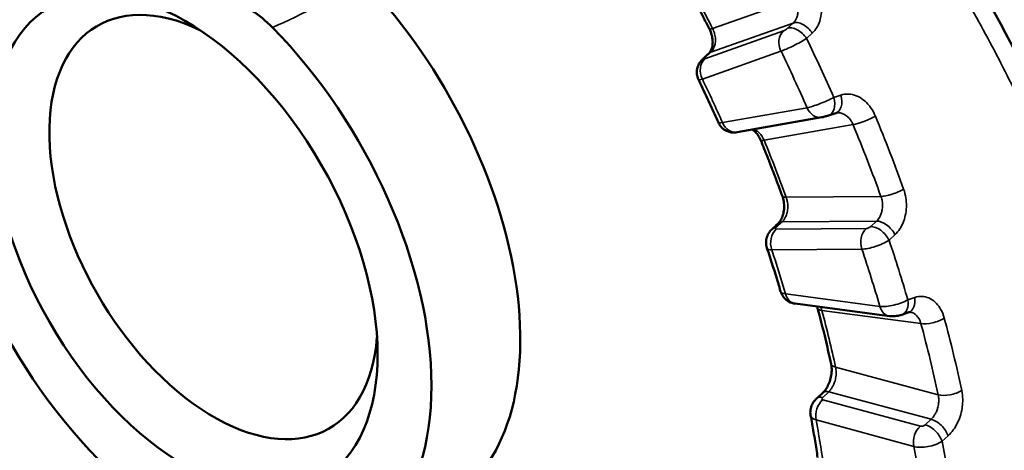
# Model space of a CAD drawing. Header units: millimetres. Extents: x 38 to 2514, y 38 to 1622.
# Tile 91 of 244: x 354.18 to 369.03, y 1282.33 to 1288.82. Entities that reach past the tile are written whole.
import ezdxf

# ---------------------------------------------------------------- set-up
doc = ezdxf.new("R2010")
doc.units = ezdxf.units.MM
doc.header["$LTSCALE"] = 7.692308
doc.layers.add('Visible (ISO)', color=7, linetype='Continuous', lineweight=50)
doc.layers.add('Visible Narrow (ISO)', color=7, linetype='Continuous', lineweight=35)

msp = doc.modelspace()

# ---------------------------------------------------------------- linework, layer by layer
at = {"layer": 'Visible (ISO)'}
for p, q in [((365.002, 1287.126), (366.278, 1287.35)), ((366.489, 1287.411), (366.383, 1287.376)), ((366.5, 1287.414), (366.5, 1287.414)), ((365.879, 1284.543), (367.3, 1284.356)), ((367.591, 1284.413), (367.488, 1284.377)), ((367.612, 1284.416), (367.612, 1284.416))]:
    msp.add_line(p, q, dxfattribs=at)
for centre, major_axis, ratio, start_param, end_param in [((356.681, 1285.452), (-2.625, 4.547), 0.57735, 5.859977, 8.27719), ((357.105, 1285.697), (1.75, -3.031), 0.57735, 2.438608, 6.98617), ((357.954, 1286.186), (2.672, -4.628), 0.57735, 6.246119, 8.2432), ((357.616, 1287.775), (-0.755, 1.298), 0.578516, 5.129758, 5.730164), ((356.681, 1285.452), (2.625, -4.547), 0.57735, 5.859977, 8.27719), ((399.808, 1283.121), (-57.5, 0), 0.57735, 0, 3.141593)]:
    msp.add_ellipse(centre, major_axis=major_axis, ratio=ratio, start_param=start_param, end_param=end_param, dxfattribs=at)
msp.add_ellipse((356.681, 1285.452), major_axis=(-2.05, 3.551), ratio=0.57735, dxfattribs=at)
for points, knots in [([(352.634, 1301.065), (353.517, 1301.201), (354.501, 1301.095), (356.621, 1300.471), (357.794, 1299.928), (360.183, 1298.488), (361.427, 1297.574), (363.796, 1295.512), (364.951, 1294.345), (367.062, 1291.827), (368.037, 1290.44), (369.639, 1287.572), (370.276, 1286.052), (371.055, 1283.085), (371.209, 1281.6), (371.008, 1278.879), (370.664, 1277.605), (369.559, 1275.411), (368.792, 1274.46), (367.7, 1273.587), (367.514, 1273.451), (367.323, 1273.324)], [0, 0, 0, 0, 0.482918, 0.482918, 0.982372, 0.982372, 1.478501, 1.478501, 1.964713, 1.964713, 2.4644, 2.4644, 2.977464, 2.977464, 3.486297, 3.486297, 3.980604, 3.980604, 4.468336, 4.468336, 4.564412, 4.564412, 4.564412, 4.564412]), ([(364.587, 1288.676), (364.559, 1288.731), (364.53, 1288.786), (364.473, 1288.896), (364.444, 1288.951), (364.385, 1289.061), (364.356, 1289.115), (364.297, 1289.224), (364.267, 1289.279), (364.207, 1289.388), (364.176, 1289.442), (364.146, 1289.496)], [5.41035766, 5.41035766, 5.41035766, 5.41035766, 5.4243855, 5.4243855, 5.43841334, 5.43841334, 5.45244119, 5.45244119, 5.46646903, 5.46646903, 5.48049687, 5.48049687, 5.48049687, 5.48049687]), ([(364.575, 1288.31), (364.587, 1288.321), (364.601, 1288.339), (364.621, 1288.387), (364.629, 1288.414), (364.635, 1288.471), (364.635, 1288.499), (364.628, 1288.557), (364.622, 1288.587), (364.605, 1288.636), (364.597, 1288.656), (364.587, 1288.676)], [0, 0, 0, 0, 0.01308596, 0.01308596, 0.02410511, 0.02410511, 0.03332581, 0.03332581, 0.04240023, 0.04240023, 0.04895605, 0.04895605, 0.04895605, 0.04895605]), ([(364.42, 1287.919), (364.408, 1287.944), (364.401, 1287.971), (364.394, 1288.024), (364.395, 1288.051), (364.405, 1288.104), (364.415, 1288.13), (364.44, 1288.176), (364.457, 1288.197), (364.479, 1288.22), (364.483, 1288.224), (364.487, 1288.228)], [0, 0, 0, 0, 0.0081269, 0.0081269, 0.0161611, 0.0161611, 0.02423056, 0.02423056, 0.03227134, 0.03227134, 0.03404175, 0.03404175, 0.03404175, 0.03404175]), ([(364.72, 1287.27), (364.701, 1287.314), (364.681, 1287.357), (364.642, 1287.444), (364.622, 1287.487), (364.583, 1287.574), (364.563, 1287.617), (364.523, 1287.704), (364.502, 1287.747), (364.461, 1287.833), (364.441, 1287.876), (364.42, 1287.919)], [5.31369992, 5.31369992, 5.31369992, 5.31369992, 5.3245027, 5.3245027, 5.33530548, 5.33530548, 5.34610826, 5.34610826, 5.35691104, 5.35691104, 5.36771382, 5.36771382, 5.36771382, 5.36771382]), ([(366.383, 1287.376), (366.375, 1287.374), (366.368, 1287.372), (366.354, 1287.368), (366.348, 1287.366), (366.332, 1287.362), (366.322, 1287.359), (366.304, 1287.355), (366.295, 1287.353), (366.284, 1287.351), (366.281, 1287.35), (366.278, 1287.35)], [0, 0, 0, 0, 0.00255158, 0.00255158, 0.00450516, 0.00450516, 0.00748139, 0.00748139, 0.010407, 0.010407, 0.0113746, 0.0113746, 0.0113746, 0.0113746]), ([(365.002, 1287.126), (364.99, 1287.124), (364.977, 1287.122), (364.948, 1287.12), (364.931, 1287.121), (364.895, 1287.126), (364.875, 1287.131), (364.832, 1287.148), (364.809, 1287.162), (364.768, 1287.196), (364.75, 1287.217), (364.73, 1287.249), (364.725, 1287.259), (364.72, 1287.27)], [0, 0, 0, 0, 0.00413398, 0.00413398, 0.00899509, 0.00899509, 0.0150875, 0.0150875, 0.02297766, 0.02297766, 0.03095696, 0.03095696, 0.03446213, 0.03446213, 0.03446213, 0.03446213]), ([(365.356, 1287.01), (365.344, 1287.037), (365.33, 1287.063), (365.301, 1287.105), (365.284, 1287.123), (365.255, 1287.149), (365.241, 1287.159), (365.228, 1287.165)], [0, 0, 0, 0, 0.0092567, 0.0092567, 0.01827543, 0.01827543, 0.02641816, 0.02641816, 0.02641816, 0.02641816]), ([(365.685, 1286.161), (365.664, 1286.218), (365.643, 1286.275), (365.601, 1286.388), (365.58, 1286.445), (365.536, 1286.558), (365.514, 1286.614), (365.47, 1286.728), (365.447, 1286.784), (365.402, 1286.897), (365.379, 1286.954), (365.356, 1287.01)], [5.20091815, 5.20091815, 5.20091815, 5.20091815, 5.21494599, 5.21494599, 5.22897383, 5.22897383, 5.24300168, 5.24300168, 5.25702952, 5.25702952, 5.27105736, 5.27105736, 5.27105736, 5.27105736]), ([(365.621, 1285.75), (365.632, 1285.76), (365.645, 1285.775), (365.668, 1285.813), (365.68, 1285.836), (365.697, 1285.887), (365.704, 1285.915), (365.712, 1285.973), (365.713, 1286.004), (365.709, 1286.065), (365.704, 1286.096), (365.693, 1286.137), (365.689, 1286.149), (365.685, 1286.161)], [0, 0, 0, 0, 0.00942897, 0.00942897, 0.01872423, 0.01872423, 0.02776195, 0.02776195, 0.03691494, 0.03691494, 0.04611744, 0.04611744, 0.05016672, 0.05016672, 0.05016672, 0.05016672]), ([(365.452, 1285.382), (365.444, 1285.408), (365.439, 1285.436), (365.439, 1285.491), (365.444, 1285.519), (365.461, 1285.571), (365.474, 1285.596), (365.501, 1285.635), (365.515, 1285.651), (365.53, 1285.665)], [0, 0, 0, 0, 0.00830428, 0.00830428, 0.01652608, 0.01652608, 0.0248686, 0.0248686, 0.03111549, 0.03111549, 0.03111549, 0.03111549]), ([(365.659, 1284.725), (365.646, 1284.769), (365.633, 1284.813), (365.607, 1284.9), (365.593, 1284.944), (365.566, 1285.032), (365.552, 1285.075), (365.524, 1285.163), (365.51, 1285.207), (365.481, 1285.295), (365.467, 1285.338), (365.452, 1285.382)], [5.10425089, 5.10425089, 5.10425089, 5.10425089, 5.11505708, 5.11505708, 5.12586327, 5.12586327, 5.13666946, 5.13666946, 5.14747564, 5.14747564, 5.15828183, 5.15828183, 5.15828183, 5.15828183]), ([(365.879, 1284.543), (365.846, 1284.548), (365.813, 1284.558), (365.758, 1284.587), (365.735, 1284.605), (365.697, 1284.646), (365.682, 1284.67), (365.666, 1284.704), (365.663, 1284.715), (365.659, 1284.725)], [0, 0, 0, 0, 0.01017603, 0.01017603, 0.01875897, 0.01875897, 0.0268973, 0.0268973, 0.03021559, 0.03021559, 0.03021559, 0.03021559]), ([(366.419, 1283.637), (366.407, 1283.693), (366.395, 1283.749), (366.37, 1283.86), (366.357, 1283.916), (366.33, 1284.028), (366.317, 1284.084), (366.289, 1284.196), (366.275, 1284.252), (366.246, 1284.364), (366.231, 1284.42), (366.216, 1284.477)], [4.99147864, 4.99147864, 4.99147864, 4.99147864, 5.00550648, 5.00550648, 5.01953432, 5.01953432, 5.03356217, 5.03356217, 5.04759001, 5.04759001, 5.06161785, 5.06161785, 5.06161785, 5.06161785]), ([(367.488, 1284.377), (367.47, 1284.37), (367.45, 1284.365), (367.402, 1284.356), (367.371, 1284.353), (367.328, 1284.353), (367.314, 1284.354), (367.3, 1284.356)], [0, 0, 0, 0, 0.0060511, 0.0060511, 0.01502391, 0.01502391, 0.01929381, 0.01929381, 0.01929381, 0.01929381]), ([(366.293, 1283.199), (366.306, 1283.211), (366.32, 1283.226), (366.347, 1283.264), (366.361, 1283.286), (366.386, 1283.337), (366.397, 1283.365), (366.415, 1283.425), (366.422, 1283.457), (366.429, 1283.52), (366.43, 1283.552), (366.426, 1283.601), (366.423, 1283.62), (366.419, 1283.637)], [0, 0, 0, 0, 0.00852272, 0.00852272, 0.01736749, 0.01736749, 0.02667995, 0.02667995, 0.03626095, 0.03626095, 0.04584642, 0.04584642, 0.05250542, 0.05250542, 0.05250542, 0.05250542]), ([(366.111, 1282.86), (366.106, 1282.888), (366.105, 1282.917), (366.113, 1282.973), (366.122, 1283.001), (366.147, 1283.052), (366.163, 1283.076), (366.188, 1283.102), (366.194, 1283.108), (366.199, 1283.113)], [0, 0, 0, 0, 0.00856928, 0.00856928, 0.01704913, 0.01704913, 0.02576003, 0.02576003, 0.02806008, 0.02806008, 0.02806008, 0.02806008]), ([(366.217, 1282.225), (366.211, 1282.267), (366.204, 1282.309), (366.191, 1282.393), (366.185, 1282.436), (366.171, 1282.52), (366.164, 1282.562), (366.149, 1282.647), (366.142, 1282.69), (366.127, 1282.775), (366.119, 1282.817), (366.111, 1282.86)], [4.89479219, 4.89479219, 4.89479219, 4.89479219, 4.90560547, 4.90560547, 4.91641876, 4.91641876, 4.92723205, 4.92723205, 4.93804533, 4.93804533, 4.94885862, 4.94885862, 4.94885862, 4.94885862])]:
    msp.add_open_spline(points, degree=3, knots=knots, dxfattribs=at)
for points in [[(364.487, 1288.228), (364.516, 1288.255), (364.546, 1288.283), (364.575, 1288.31)], [(366.5, 1287.414), (366.496, 1287.413), (366.493, 1287.412), (366.489, 1287.411)], [(365.53, 1285.665), (365.56, 1285.693), (365.591, 1285.721), (365.621, 1285.75)], [(366.216, 1284.477), (366.214, 1284.485), (366.212, 1284.492), (366.209, 1284.5)], [(367.612, 1284.416), (367.607, 1284.416), (367.601, 1284.416), (367.591, 1284.413)], [(366.199, 1283.113), (366.231, 1283.142), (366.262, 1283.17), (366.293, 1283.199)]]:
    msp.add_open_spline(points, degree=3, dxfattribs=at)
at = {"layer": 'Visible Narrow (ISO)'}
for p, q in [((365.879, 1289.129), (364.633, 1288.688)), ((365.701, 1288.65), (364.515, 1288.23)), ((365.848, 1288.769), (364.606, 1288.329)), ((365.848, 1288.769), (365.762, 1288.69)), ((366.136, 1288.617), (366.051, 1288.538)), ((365.664, 1288.346), (364.479, 1287.926)), ((364.517, 1288.247), (364.606, 1288.329)), ((366.46, 1287.65), (366.567, 1287.684)), ((364.782, 1287.27), (366.058, 1287.494)), ((365.41, 1287.003), (366.752, 1287.239)), ((367.172, 1286.157), (365.743, 1286.145)), ((365.591, 1285.689), (365.682, 1285.774)), ((366.951, 1285.674), (365.592, 1285.663)), ((367.105, 1285.786), (365.682, 1285.774)), ((367.105, 1285.786), (367.017, 1285.705)), ((367.383, 1285.581), (367.295, 1285.5)), ((366.884, 1285.365), (365.525, 1285.354)), ((365.735, 1284.689), (367.156, 1284.502)), ((367.578, 1284.601), (367.681, 1284.636)), ((366.281, 1284.439), (367.775, 1284.242)), ((368.035, 1283.17), (366.487, 1283.588)), ((366.293, 1283.131), (366.387, 1283.217)), ((367.929, 1282.801), (366.387, 1283.217)), ((367.768, 1282.698), (366.295, 1283.096)), ((367.666, 1282.394), (366.194, 1282.791)), ((367.929, 1282.801), (367.838, 1282.718)), ((368.185, 1282.553), (368.094, 1282.471))]:
    msp.add_line(p, q, dxfattribs=at)
for centre, major_axis, ratio, start_param, end_param in [((357.954, 1286.186), (-6.433, 11.142), 0.57735, 6.143649, 8.434114), ((357.756, 1286.073), (6.582, -11.401), 0.57735, 3.127708, 6.29625), ((357.353, 1285.839), (-6.719, 11.637), 0.57735, 4.624959, 4.695099), ((359.492, 1289.517), (-3.585, -1.721), 0.024552, 1.128644, 1.536683), ((365.988, 1288.567), (-0.17, 0.184), 0.592163, 4.452879, 6.050644), ((364.809, 1288.79), (-0.223, -0.114), 0.071295, 6.283172, 6.90047), ((365.841, 1288.448), (-0.084, 0.236), 0.811874, 0.323697, 1.71996), ((365.733, 1288.679), (0.0415, 0.029), 0.18411, 3.73134, 5.353977), ((365.902, 1288.488), (-0.17, 0.184), 0.591948, 4.451359, 6.05069), ((365.873, 1288.477), (0.267, 0.138), 0.117842, 3.75776, 5.380925), ((357.116, 1285.703), (-7.992, 13.842), 0.57735, 4.524466, 4.586152), ((356.893, 1285.574), (-7.842, 13.583), 0.57735, 4.525121, 4.585498), ((364.656, 1288.028), (-0.084, 0.236), 0.811874, 0.323697, 1.71996), ((364.657, 1288.045), (-0.171, 0.183), 0.6049, 6.047812, 6.283187), ((364.547, 1288.258), (0.0416, 0.029), 0.183851, 2.230903, 3.730911), ((364.746, 1288.127), (-0.171, 0.183), 0.605157, 6.047754, 6.283186), ((364.687, 1288.056), (0.267, 0.137), 0.11942, 3.138483, 3.757995), ((356.893, 1285.574), (6.765, -11.717), 0.57735, 1.386781, 1.440652), ((366.274, 1287.608), (0.278, 0.114), 0.137294, 3.769056, 5.392217), ((366.305, 1287.614), (0.077, -0.238), 0.635578, 6.283184, 7.797507), ((366.412, 1287.649), (0.077, -0.238), 0.635789, 0, 1.512736), ((366.235, 1287.596), (0.043, -0.246), 0.798949, 4.996137, 6.283187), ((366.929, 1287.341), (-0.231, -0.096), 0.181357, 0.627454, 2.25061), ((357.539, 1285.947), (7.976, -13.815), 0.57735, 1.271182, 1.346812), ((364.997, 1287.385), (0.277, 0.114), 0.135751, 3.145081, 3.768619), ((364.958, 1287.372), (0.043, -0.246), 0.798949, 4.996137, 6.283185), ((357.353, 1285.839), (7.851, -13.599), 0.57735, 1.271182, 1.346812), ((365.587, 1287.105), (-0.231, -0.095), 0.183542, 0, 0.627753), ((357.353, 1285.839), (-6.719, 11.637), 0.57735, 4.41552, 4.485659), ((367.348, 1286.259), (-0.235, -0.085), 0.240991, 0.63712, 2.260276), ((365.92, 1286.247), (-0.235, -0.085), 0.238848, 0, 0.636717), ((365.702, 1285.456), (-0.002, 0.25), 0.776093, 0.588506, 1.984769), ((365.701, 1285.482), (-0.171, 0.183), 0.573663, 5.841586, 6.283185), ((365.625, 1285.691), (0.0447, 0.0239), 0.34654, 2.225674, 3.725682), ((365.791, 1285.567), (-0.171, 0.183), 0.573909, 5.841487, 6.283186), ((367.061, 1285.467), (-0.002, 0.25), 0.776093, 0.588506, 1.984769), ((366.984, 1285.703), (0.0446, 0.0239), 0.347024, 3.725999, 5.348636), ((367.126, 1285.498), (-0.169, 0.184), 0.561277, 4.247125, 5.846456), ((367.215, 1285.579), (-0.169, 0.184), 0.561483, 4.248613, 5.846377), ((365.735, 1285.484), (0.282, 0.103), 0.285474, 3.134039, 3.777485), ((367.093, 1285.496), (0.282, 0.103), 0.283999, 3.776779, 5.399944), ((356.893, 1285.574), (-7.842, 13.583), 0.57735, 4.315681, 4.376058), ((357.116, 1285.703), (-7.992, 13.842), 0.57735, 4.315027, 4.376713), ((356.893, 1285.574), (6.765, -11.717), 0.57735, 1.177341, 1.231213), ((365.949, 1284.804), (0.29, 0.078), 0.299097, 3.149419, 3.802853), ((365.911, 1284.791), (-0.033, -0.248), 0.746485, 5.232686, 6.283185), ((367.508, 1284.649), (0.083, -0.236), 0.661422, 0, 1.292358), ((366.458, 1284.541), (-0.242, -0.064), 0.344946, 0.000075, 0.662518), ((367.371, 1284.616), (0.29, 0.077), 0.300498, 3.803767, 5.426928), ((367.333, 1284.604), (-0.033, -0.248), 0.746485, 5.232686, 6.283186), ((367.405, 1284.613), (0.083, -0.236), 0.661226, 6.283184, 7.577182), ((357.353, 1285.839), (-6.719, 11.637), 0.57735, 4.20608, 4.27622), ((367.952, 1284.344), (-0.241, -0.065), 0.342912, 0.661899, 2.285055), ((357.539, 1285.947), (7.976, -13.815), 0.57735, 1.061742, 1.137373), ((357.353, 1285.839), (7.851, -13.599), 0.57735, 1.061742, 1.137373), ((366.664, 1283.69), (-0.244, -0.053), 0.395962, 0, 0.679931), ((366.368, 1282.929), (-0.169, 0.184), 0.542151, 5.640654, 6.283185), ((366.462, 1283.015), (-0.169, 0.184), 0.542375, 5.640526, 6.283186), ((368.212, 1283.272), (-0.244, -0.053), 0.397921, 0.680678, 2.303834), ((366.371, 1282.893), (0.065, 0.241), 0.706393, 0.791436, 2.187699), ((366.329, 1283.124), (0.0473, 0.0181), 0.498659, 2.242239, 3.742248), ((366.405, 1282.921), (0.293, 0.063), 0.439791, 3.129495, 3.821603), ((356.893, 1285.574), (6.765, -11.717), 0.57735, 0.967902, 1.021773), ((367.843, 1282.496), (0.065, 0.241), 0.706393, 0.791436, 2.187699), ((367.802, 1282.726), (0.0473, 0.0181), 0.499373, 3.742404, 5.365042), ((367.913, 1282.516), (-0.167, 0.186), 0.530897, 4.047627, 5.646959), ((368.005, 1282.598), (-0.167, 0.186), 0.531084, 4.049092, 5.646857), ((367.877, 1282.524), (0.293, 0.064), 0.438514, 3.820359, 5.443525), ((356.893, 1285.574), (-7.842, 13.583), 0.57735, 4.106242, 4.166619), ((357.116, 1285.703), (-7.992, 13.842), 0.57735, 4.105587, 4.167273)]:
    msp.add_ellipse(centre, major_axis=major_axis, ratio=ratio, start_param=start_param, end_param=end_param, dxfattribs=at)
for points, knots in [([(352.489, 1301.02), (352.629, 1301.042), (352.773, 1301.058), (352.974, 1301.07), (353.027, 1301.072), (353.188, 1301.077), (353.298, 1301.076), (353.509, 1301.069), (353.611, 1301.063), (353.826, 1301.045), (353.939, 1301.032), (354.165, 1301.001), (354.278, 1300.983), (354.535, 1300.935), (354.68, 1300.903), (354.92, 1300.845), (355.013, 1300.821), (355.259, 1300.753), (355.414, 1300.706), (355.662, 1300.624), (355.756, 1300.592), (356.034, 1300.492), (356.221, 1300.419), (356.477, 1300.313), (356.545, 1300.285), (356.778, 1300.184), (356.943, 1300.108), (357.205, 1299.983), (357.3, 1299.937), (357.536, 1299.818), (357.677, 1299.745), (357.944, 1299.602), (358.069, 1299.533), (358.346, 1299.376), (358.498, 1299.287), (358.772, 1299.122), (358.894, 1299.047), (359.204, 1298.852), (359.394, 1298.728), (359.677, 1298.539), (359.768, 1298.476), (360.002, 1298.315), (360.145, 1298.214), (360.432, 1298.007), (360.575, 1297.901), (360.854, 1297.691), (360.989, 1297.587), (361.26, 1297.376), (361.394, 1297.268), (361.544, 1297.147), (361.559, 1297.134), (361.7, 1297.019), (361.825, 1296.915), (362.075, 1296.704), (362.2, 1296.597), (362.354, 1296.463), (362.384, 1296.437), (362.503, 1296.332), (362.592, 1296.252), (362.776, 1296.087), (362.87, 1296.002), (363.053, 1295.832), (363.143, 1295.748), (363.239, 1295.657), (363.245, 1295.652), (363.341, 1295.561), (363.432, 1295.473), (363.616, 1295.295), (363.708, 1295.205), (363.893, 1295.021), (363.986, 1294.927), (364.099, 1294.812), (364.118, 1294.792), (364.249, 1294.658), (364.362, 1294.54), (364.59, 1294.299), (364.704, 1294.177), (364.917, 1293.944), (365.015, 1293.836), (365.243, 1293.579), (365.374, 1293.429), (365.637, 1293.122), (365.768, 1292.965), (365.992, 1292.692), (366.084, 1292.578), (366.31, 1292.295), (366.443, 1292.124), (366.709, 1291.773), (366.843, 1291.594), (367.079, 1291.267), (367.182, 1291.121), (367.396, 1290.815), (367.505, 1290.653), (367.723, 1290.325), (367.831, 1290.158), (368.043, 1289.821), (368.148, 1289.65), (368.29, 1289.412), (368.329, 1289.347), (368.462, 1289.119), (368.556, 1288.955), (368.738, 1288.625), (368.828, 1288.459), (369.002, 1288.125), (369.087, 1287.957), (369.223, 1287.679), (369.276, 1287.568), (369.431, 1287.238), (369.53, 1287.017), (369.718, 1286.577), (369.807, 1286.357), (369.96, 1285.958), (370.026, 1285.779), (370.178, 1285.344), (370.26, 1285.09), (370.412, 1284.58), (370.482, 1284.324), (370.569, 1283.969), (370.593, 1283.869), (370.668, 1283.536), (370.714, 1283.305), (370.795, 1282.845), (370.829, 1282.616), (370.875, 1282.252), (370.89, 1282.117), (370.924, 1281.752), (370.94, 1281.523), (370.955, 1281.132), (370.959, 1280.969), (370.959, 1280.807)], [0, 0, 0, 0, 0.0229932, 0.0229932, 0.03125, 0.03125, 0.0476871, 0.0476871, 0.0625, 0.0625, 0.0783386, 0.0783386, 0.09375, 0.09375, 0.1129177, 0.1129177, 0.125, 0.125, 0.1445828, 0.1445828, 0.15625, 0.15625, 0.1792086, 0.1792086, 0.1875, 0.1875, 0.2074265, 0.2074265, 0.21875, 0.21875, 0.2354163, 0.2354163, 0.25, 0.25, 0.2674542, 0.2674542, 0.28125, 0.28125, 0.3024185, 0.3024185, 0.3125, 0.3125, 0.328125, 0.328125, 0.34375, 0.34375, 0.3584988, 0.3584988, 0.3733081, 0.3733081, 0.375, 0.375, 0.3889129, 0.3889129, 0.4029205, 0.4029205, 0.40625, 0.40625, 0.4163418, 0.4163418, 0.4269209, 0.4269209, 0.4368707, 0.4368707, 0.4375, 0.4375, 0.4474385, 0.4474385, 0.4572379, 0.4572379, 0.466818, 0.466818, 0.46875, 0.46875, 0.4799926, 0.4799926, 0.4908894, 0.4908894, 0.5, 0.5, 0.5118039, 0.5118039, 0.5232957, 0.5232957, 0.53125, 0.53125, 0.5425786, 0.5425786, 0.5537949, 0.5537949, 0.5625, 0.5625, 0.571803, 0.571803, 0.5810682, 0.5810682, 0.5902887, 0.5902887, 0.59375, 0.59375, 0.6023285, 0.6023285, 0.6108868, 0.6108868, 0.6194155, 0.6194155, 0.625, 0.625, 0.6361237, 0.6361237, 0.6471951, 0.6471951, 0.65625, 0.65625, 0.6691994, 0.6691994, 0.6823048, 0.6823048, 0.6875, 0.6875, 0.699528, 0.699528, 0.711564, 0.711564, 0.71875, 0.71875, 0.7310084, 0.7310084, 0.7398479, 0.7398479, 0.7398479, 0.7398479]), ([(366.201, 1289.289), (366.223, 1289.246), (366.239, 1289.203), (366.252, 1289.158), (366.262, 1289.12), (366.269, 1289.082), (366.273, 1289.045), (366.274, 1289.037), (366.275, 1289.03), (366.275, 1289.023), (366.278, 1288.98), (366.277, 1288.939), (366.272, 1288.901), (366.267, 1288.863), (366.259, 1288.829), (366.248, 1288.796), (366.237, 1288.763), (366.223, 1288.733), (366.205, 1288.703), (366.187, 1288.672), (366.164, 1288.643), (366.136, 1288.617)], [0.0000001, 0.0000001, 0.0000001, 0.0000001, 0.1666667, 0.1666667, 0.1666667, 0.3067086, 0.3067086, 0.3067086, 0.3333333, 0.3333333, 0.3333333, 0.5, 0.5, 0.5, 0.6666667, 0.6666667, 0.6666667, 0.8333333, 0.8333333, 0.8333333, 1, 1, 1, 1]), ([(365.879, 1289.129), (365.886, 1289.116), (365.892, 1289.103), (365.901, 1289.079), (365.904, 1289.069), (365.91, 1289.048), (365.913, 1289.037), (365.917, 1289.015), (365.919, 1289.004), (365.92, 1288.991), (365.92, 1288.989), (365.921, 1288.973), (365.921, 1288.959), (365.92, 1288.937), (365.92, 1288.929), (365.918, 1288.912), (365.916, 1288.903), (365.912, 1288.884), (365.91, 1288.876), (365.907, 1288.866), (365.907, 1288.866), (365.904, 1288.857), (365.901, 1288.85), (365.895, 1288.836), (365.892, 1288.829), (365.887, 1288.82), (365.885, 1288.817), (365.879, 1288.806), (365.873, 1288.798), (365.861, 1288.783), (365.855, 1288.776), (365.848, 1288.769)], [0, 0, 0, 0, 0.0959925, 0.0959925, 0.1666667, 0.1666667, 0.2431249, 0.2431249, 0.3197548, 0.3197548, 0.3333333, 0.3333333, 0.436185, 0.436185, 0.5, 0.5, 0.5790739, 0.5790739, 0.6601879, 0.6601879, 0.6666667, 0.6666667, 0.7386156, 0.7386156, 0.8083952, 0.8083952, 0.8333333, 0.8333333, 0.9214603, 0.9214603, 1, 1, 1, 1]), ([(364.606, 1288.329), (364.616, 1288.339), (364.626, 1288.351), (364.638, 1288.369), (364.642, 1288.376), (364.651, 1288.394), (364.656, 1288.406), (364.664, 1288.429), (364.667, 1288.439), (364.672, 1288.462), (364.673, 1288.474), (364.676, 1288.499), (364.676, 1288.512), (364.675, 1288.539), (364.674, 1288.552), (364.67, 1288.58), (364.667, 1288.594), (364.66, 1288.623), (364.654, 1288.639), (364.644, 1288.665), (364.638, 1288.677), (364.633, 1288.688)], [0, 0, 0, 0, 0.132587, 0.132587, 0.2, 0.2, 0.311615, 0.311615, 0.4, 0.4, 0.5, 0.5, 0.6, 0.6, 0.7, 0.7, 0.8, 0.8, 0.913661, 0.913661, 1, 1, 1, 1]), ([(366.567, 1287.684), (366.605, 1287.697), (366.644, 1287.701), (366.722, 1287.698), (366.761, 1287.689), (366.838, 1287.659), (366.875, 1287.637), (366.94, 1287.586), (366.968, 1287.558), (366.999, 1287.52), (367.005, 1287.512), (367.041, 1287.464), (367.066, 1287.419), (367.087, 1287.368)], [0.0000004, 0.0000004, 0.0000004, 0.0000004, 0.2, 0.2, 0.4, 0.4, 0.6, 0.6, 0.7610066, 0.7610066, 0.8, 0.8, 1, 1, 1, 1]), ([(366.5, 1287.414), (366.508, 1287.415), (366.516, 1287.416), (366.528, 1287.416), (366.533, 1287.416), (366.549, 1287.416), (366.561, 1287.414), (366.582, 1287.409), (366.59, 1287.406), (366.609, 1287.399), (366.619, 1287.394), (366.639, 1287.382), (366.649, 1287.375), (366.667, 1287.361), (366.676, 1287.353), (366.693, 1287.335), (366.701, 1287.325), (366.71, 1287.314), (366.711, 1287.313), (366.721, 1287.299), (366.729, 1287.286), (366.742, 1287.261), (366.747, 1287.25), (366.752, 1287.239)], [0.0790688, 0.0790688, 0.0790688, 0.0790688, 0.1566431, 0.1566431, 0.2, 0.2, 0.3152141, 0.3152141, 0.4, 0.4, 0.5, 0.5, 0.6, 0.6, 0.6945974, 0.6945974, 0.7898736, 0.7898736, 0.8, 0.8, 0.9145156, 0.9145156, 1, 1, 1, 1]), ([(365.41, 1287.003), (365.405, 1287.017), (365.399, 1287.029), (365.392, 1287.042), (365.385, 1287.054), (365.378, 1287.066), (365.37, 1287.077), (365.364, 1287.085), (365.357, 1287.093), (365.351, 1287.101), (365.344, 1287.109), (365.337, 1287.116), (365.33, 1287.122), (365.325, 1287.126), (365.321, 1287.13), (365.316, 1287.134), (365.308, 1287.14), (365.3, 1287.146), (365.291, 1287.152), (365.282, 1287.157), (365.273, 1287.162), (365.264, 1287.166), (365.263, 1287.166), (365.261, 1287.167), (365.26, 1287.168), (365.258, 1287.168), (365.256, 1287.169), (365.254, 1287.17)], [0, 0, 0, 0, 0.1, 0.1, 0.1, 0.2, 0.2, 0.2, 0.2760086, 0.2760086, 0.2760086, 0.3524008, 0.3524008, 0.3524008, 0.4, 0.4, 0.4, 0.4893747, 0.4893747, 0.4893747, 0.5837334, 0.5837334, 0.5837334, 0.6, 0.6, 0.6, 0.6214825, 0.6214825, 0.6214825, 0.6214825]), ([(367.514, 1286.269), (367.53, 1286.225), (367.541, 1286.18), (367.548, 1286.135), (367.553, 1286.096), (367.556, 1286.057), (367.556, 1286.018), (367.556, 1286.011), (367.556, 1286.004), (367.555, 1285.997), (367.554, 1285.952), (367.548, 1285.91), (367.539, 1285.872), (367.531, 1285.833), (367.52, 1285.798), (367.506, 1285.764), (367.492, 1285.731), (367.476, 1285.699), (367.456, 1285.669), (367.436, 1285.638), (367.412, 1285.608), (367.383, 1285.581)], [0.0000001, 0.0000001, 0.0000001, 0.0000001, 0.1666667, 0.1666667, 0.1666667, 0.3067133, 0.3067133, 0.3067133, 0.3333333, 0.3333333, 0.3333333, 0.5, 0.5, 0.5, 0.6666667, 0.6666667, 0.6666667, 0.8333333, 0.8333333, 0.8333333, 1, 1, 1, 1]), ([(365.682, 1285.774), (365.693, 1285.784), (365.703, 1285.796), (365.716, 1285.816), (365.72, 1285.823), (365.731, 1285.842), (365.737, 1285.854), (365.746, 1285.878), (365.75, 1285.888), (365.756, 1285.911), (365.759, 1285.924), (365.764, 1285.95), (365.766, 1285.964), (365.768, 1285.991), (365.768, 1286.005), (365.767, 1286.034), (365.766, 1286.048), (365.762, 1286.078), (365.758, 1286.094), (365.751, 1286.122), (365.747, 1286.133), (365.743, 1286.145)], [0, 0, 0, 0, 0.132587, 0.132587, 0.2, 0.2, 0.311615, 0.311615, 0.4, 0.4, 0.5, 0.5, 0.6, 0.6, 0.7, 0.7, 0.8, 0.8, 0.913661, 0.913661, 1, 1, 1, 1]), ([(367.172, 1286.157), (367.177, 1286.143), (367.181, 1286.13), (367.187, 1286.105), (367.189, 1286.095), (367.192, 1286.073), (367.194, 1286.062), (367.195, 1286.039), (367.195, 1286.027), (367.195, 1286.014), (367.195, 1286.012), (367.195, 1285.996), (367.193, 1285.981), (367.19, 1285.959), (367.189, 1285.951), (367.185, 1285.933), (367.183, 1285.923), (367.177, 1285.905), (367.174, 1285.896), (367.17, 1285.886), (367.17, 1285.886), (367.167, 1285.877), (367.163, 1285.87), (367.156, 1285.855), (367.152, 1285.848), (367.147, 1285.838), (367.145, 1285.836), (367.138, 1285.824), (367.132, 1285.816), (367.119, 1285.8), (367.112, 1285.793), (367.105, 1285.786)], [0, 0, 0, 0, 0.0959968, 0.0959968, 0.1666667, 0.1666667, 0.2431294, 0.2431294, 0.3197635, 0.3197635, 0.3333333, 0.3333333, 0.4361902, 0.4361902, 0.5, 0.5, 0.579076, 0.579076, 0.6601922, 0.6601922, 0.6666667, 0.6666667, 0.7386146, 0.7386146, 0.8083934, 0.8083934, 0.8333333, 0.8333333, 0.9214595, 0.9214595, 1, 1, 1, 1]), ([(367.681, 1284.636), (367.718, 1284.649), (367.754, 1284.654), (367.826, 1284.651), (367.861, 1284.643), (367.929, 1284.614), (367.961, 1284.592), (368.015, 1284.541), (368.038, 1284.513), (368.063, 1284.475), (368.068, 1284.468), (368.095, 1284.42), (368.114, 1284.375), (368.127, 1284.324)], [0.0000004, 0.0000004, 0.0000004, 0.0000004, 0.2, 0.2, 0.4, 0.4, 0.6, 0.6, 0.7610058, 0.7610058, 0.8, 0.8, 1, 1, 1, 1]), ([(366.281, 1284.439), (366.278, 1284.452), (366.274, 1284.465), (366.267, 1284.483), (366.264, 1284.488), (366.262, 1284.493)], [0, 0, 0, 0, 0.1, 0.1, 0.1438562, 0.1438562, 0.1438562, 0.1438562]), ([(367.612, 1284.416), (367.618, 1284.415), (367.624, 1284.414), (367.638, 1284.41), (367.646, 1284.408), (367.662, 1284.4), (367.671, 1284.396), (367.688, 1284.384), (367.696, 1284.378), (367.711, 1284.363), (367.719, 1284.355), (367.732, 1284.338), (367.739, 1284.328), (367.745, 1284.317), (367.746, 1284.316), (367.754, 1284.302), (367.76, 1284.289), (367.769, 1284.264), (367.772, 1284.253), (367.775, 1284.242)], [0.2522029, 0.2522029, 0.2522029, 0.2522029, 0.3152149, 0.3152149, 0.4, 0.4, 0.5, 0.5, 0.6, 0.6, 0.6945968, 0.6945968, 0.7898724, 0.7898724, 0.8, 0.8, 0.9145155, 0.9145155, 1, 1, 1, 1]), ([(366.387, 1283.217), (366.398, 1283.228), (366.408, 1283.24), (366.423, 1283.261), (366.427, 1283.268), (366.439, 1283.287), (366.446, 1283.299), (366.458, 1283.323), (366.462, 1283.333), (366.471, 1283.357), (366.475, 1283.369), (366.483, 1283.395), (366.486, 1283.409), (366.491, 1283.436), (366.493, 1283.45), (366.496, 1283.478), (366.496, 1283.493), (366.496, 1283.523), (366.495, 1283.538), (366.492, 1283.566), (366.49, 1283.577), (366.487, 1283.588)], [0, 0, 0, 0, 0.132573, 0.132573, 0.2, 0.2, 0.311579, 0.311579, 0.4, 0.4, 0.5, 0.5, 0.6, 0.6, 0.7, 0.7, 0.8, 0.8, 0.913648, 0.913648, 1, 1, 1, 1]), ([(368.035, 1283.17), (368.038, 1283.157), (368.04, 1283.144), (368.043, 1283.12), (368.043, 1283.109), (368.044, 1283.088), (368.044, 1283.076), (368.042, 1283.054), (368.041, 1283.042), (368.039, 1283.029), (368.039, 1283.027), (368.037, 1283.011), (368.034, 1282.997), (368.028, 1282.975), (368.026, 1282.966), (368.02, 1282.949), (368.017, 1282.939), (368.01, 1282.921), (368.006, 1282.911), (368.001, 1282.902), (368.001, 1282.901), (367.997, 1282.893), (367.993, 1282.885), (367.984, 1282.87), (367.98, 1282.863), (367.973, 1282.854), (367.972, 1282.851), (367.964, 1282.84), (367.957, 1282.831), (367.943, 1282.815), (367.936, 1282.807), (367.929, 1282.801)], [0, 0, 0, 0, 0.0959972, 0.0959972, 0.1666667, 0.1666667, 0.2431295, 0.2431295, 0.3197639, 0.3197639, 0.3333333, 0.3333333, 0.4361909, 0.4361909, 0.5, 0.5, 0.5790761, 0.5790761, 0.6601924, 0.6601924, 0.6666667, 0.6666667, 0.7386145, 0.7386145, 0.8083932, 0.8083932, 0.8333333, 0.8333333, 0.9214593, 0.9214593, 1, 1, 1, 1]), ([(368.391, 1283.235), (368.4, 1283.192), (368.405, 1283.148), (368.405, 1283.103), (368.406, 1283.065), (368.404, 1283.026), (368.399, 1282.988), (368.398, 1282.981), (368.397, 1282.974), (368.396, 1282.967), (368.389, 1282.923), (368.378, 1282.881), (368.365, 1282.843), (368.353, 1282.805), (368.338, 1282.77), (368.321, 1282.736), (368.305, 1282.703), (368.286, 1282.672), (368.263, 1282.641), (368.241, 1282.61), (368.215, 1282.58), (368.185, 1282.553)], [0.0000001, 0.0000001, 0.0000001, 0.0000001, 0.1666667, 0.1666667, 0.1666667, 0.3067134, 0.3067134, 0.3067134, 0.3333333, 0.3333333, 0.3333333, 0.5, 0.5, 0.5, 0.6666667, 0.6666667, 0.6666667, 0.8333333, 0.8333333, 0.8333333, 1, 1, 1, 1])]:
    msp.add_open_spline(points, degree=3, knots=knots, dxfattribs=at)

doc.saveas('drawing.dxf')
